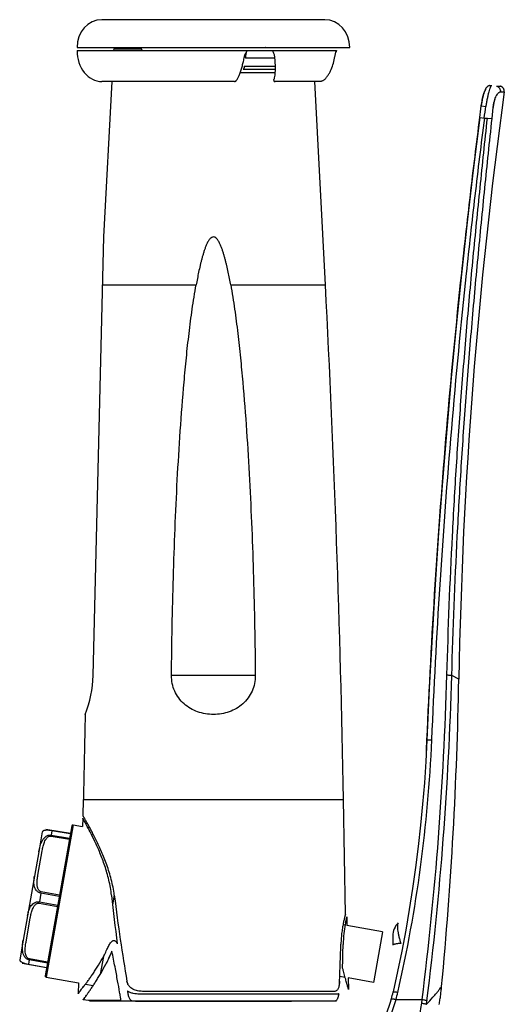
# Model space of a CAD drawing. Header units: millimetres. Extents: x 224 to 1420, y -1347 to 980.
# Tile 45 of 65: x 1342 to 1420, y 276 to 435. Entities that reach past the tile are written whole.
import ezdxf

# ---------------------------------------------------------------- set-up
doc = ezdxf.new("R2010")
doc.units = ezdxf.units.MM
doc.header["$LTSCALE"] = 77.505185
doc.layers.get('0').update_dxf_attribs({"linetype": 'CONTINUOUS'})

msp = doc.modelspace()

# ---------------------------------------------------------------- linework, layer by layer
at = {"color": 6, "linetype": 'CONTINUOUS'}
for p, q in [((1391.42, 435.43), (1355.42, 435.43)), ((1357.35, 430.74), (1357.33, 430.43)), ((1355.75, 400.35), (1357.07, 425.43)), ((1391.5, 392.59), (1389.78, 425.45)), ((1419.73, 423.79), (1420.35, 423.78)), ((1419.96, 423.78), (1420.32, 423.78)), ((1420.32, 423.78), (1420.35, 423.78)), ((1354.02, 329.53), (1355.75, 400.35)), ((1355.56, 392.59), (1370.63, 392.59)), ((1376.21, 392.59), (1391.5, 392.59)), ((1380.18, 329.53), (1366.67, 329.53)), ((1413.02, 328.94), (1411.88, 329.53)), ((1407.87, 319.07), (1407.87, 319.09)), ((1407.87, 319.07), (1407.87, 319.09)), ((1352.4, 306.87), (1352.45, 309.52)), ((1352.45, 309.52), (1394.4, 309.52)), ((1394.72, 291), (1394.4, 309.52)), ((1350.56, 305.28), (1346.29, 281.05)), ((1350.8, 305.44), (1346.46, 280.82)), ((1350.8, 305.44), (1350.56, 305.28)), ((1350.8, 305.44), (1352.3, 305.17)), ((1352.34, 306.51), (1352.3, 305.17)), ((1345.82, 304.28), (1345.26, 301.08)), ((1347.38, 304.46), (1347.25, 303.76)), ((1353.14, 305.02), (1353.47, 304.97)), ((1344.56, 297.15), (1343.43, 290.74)), ((1345.6, 294.38), (1345.35, 292.98)), ((1394.93, 290.58), (1394.97, 289.17)), ((1394.65, 289.23), (1394.34, 289.28)), ((1400.71, 288.16), (1394.97, 289.17)), ((1342.74, 286.81), (1342.17, 283.6)), ((1343.7, 283.6), (1343.57, 282.9)), ((1346.46, 280.82), (1346.29, 281.05)), ((1346.46, 280.82), (1351.64, 279.9)), ((1351.64, 279.9), (1351.59, 278.19)), ((1394.68, 280.79), (1393.81, 280.95)), ((1399.27, 279.98), (1395.19, 280.7)), ((1395.19, 280.7), (1395.24, 278.81)), ((1352.79, 279.7), (1354.03, 279.48)), ((1402.42, 278.39), (1402.43, 278.45)), ((1402.42, 278.39), (1402.43, 278.45)), ((1410.12, 278.15), (1410.14, 278.35)), ((1410.14, 278.35), (1410.16, 278.55)), ((1410.16, 278.55), (1410.19, 278.76)), ((1410.19, 278.76), (1410.21, 278.96)), ((1410.21, 278.96), (1410.23, 279.17)), ((1410.23, 279.17), (1410.24, 279.29)), ((1410.24, 279.29), (1410.24, 279.29)), ((1410.24, 279.29), (1410.24, 279.29)), ((1353.28, 277.03), (1352.42, 277.18)), ((1353.44, 277.01), (1360.84, 276.95)), ((1360.28, 277.01), (1393.14, 277.01)), ((1393.26, 277.01), (1386, 276.95)), ((1402.89, 277.21), (1407.1, 277.21)), ((1409.89, 276.61), (1409.92, 276.8)), ((1409.92, 276.8), (1409.95, 276.99)), ((1409.95, 276.99), (1409.98, 277.17)), ((1409.98, 277.17), (1410.01, 277.36)), ((1410.01, 277.36), (1410.04, 277.56)), ((1410.04, 277.56), (1410.06, 277.75)), ((1410.06, 277.75), (1410.09, 277.95)), ((1410.09, 277.95), (1410.12, 278.15)), ((1409.86, 276.43), (1409.89, 276.61))]:
    msp.add_line(p, q, dxfattribs=at)
at = {"color": 7, "linetype": 'CONTINUOUS'}
for p, q in [((1351.42, 430.93), (1381.77, 430.93)), ((1381.81, 430.93), (1393.78, 430.93)), ((1383.56, 430.93), (1395.42, 430.93)), ((1351.42, 430.43), (1393.28, 430.43)), ((1357.35, 430.74), (1361.71, 430.74)), ((1361.91, 430.44), (1361.91, 430.43)), ((1378.39, 427.93), (1383.42, 427.93)), ((1383.34, 429.23), (1378.59, 429.23)), ((1383.4, 426.85), (1377.73, 426.85)), ((1378.24, 427.43), (1383.43, 427.43)), ((1376.81, 425.43), (1355.42, 425.43)), ((1390.67, 425.45), (1383.37, 425.45)), ((1418.03, 424.81), (1418.32, 424.81)), ((1419.1, 424.67), (1419.69, 424.68)), ((1419.32, 424.67), (1419.69, 424.68)), ((1416.63, 421.52), (1417.43, 421.42)), ((1418.38, 419.45), (1418.56, 421.27)), ((1416.39, 419.63), (1417.19, 419.53)), ((1417.19, 419.53), (1417.63, 419.53)), ((1417.63, 419.53), (1418.38, 419.45)), ((1350.34, 304), (1346.4, 304.69)), ((1347.25, 303.76), (1350.21, 303.24)), ((1350.33, 303.94), (1347.38, 304.46)), ((1347.22, 303.6), (1350.18, 303.08)), ((1345.26, 301.08), (1344.56, 297.15)), ((1345.1, 297.31), (1345.79, 301.24)), ((1348.55, 293.86), (1345.6, 294.38)), ((1348.59, 294.08), (1345.64, 294.6)), ((1345.31, 292.77), (1348.27, 292.24)), ((1345.35, 292.98), (1348.31, 292.46)), ((1357.43, 294.08), (1357.15, 292.52)), ((1343.43, 290.74), (1342.74, 286.81)), ((1343.19, 286.48), (1343.88, 290.41)), ((1400.71, 288.16), (1399.31, 280.25)), ((1402.37, 287.48), (1402.37, 285.99)), ((1404.14, 286.77), (1404.13, 286.74)), ((1404.13, 286.74), (1404.13, 286.74)), ((1346.52, 282.33), (1342.58, 283.02)), ((1346.65, 283.08), (1343.7, 283.6)), ((1346.68, 283.25), (1343.73, 283.77)), ((1355.67, 284.13), (1355.17, 281.3)), ((1343.57, 282.9), (1346.53, 282.38)), ((1399.31, 280.25), (1399.27, 279.98)), ((1351.72, 278.35), (1351.59, 278.19)), ((1352.78, 279.69), (1352.78, 279.69)), ((1352.79, 279.71), (1352.79, 279.7)), ((1393.03, 278.53), (1361.99, 278.53)), ((1402.42, 278.39), (1402.4, 278.43)), ((1352.55, 277.35), (1352.42, 277.18)), ((1358.51, 277.05), (1353.28, 277.03)), ((1358.66, 276.97), (1353.44, 277.01)), ((1360.84, 276.95), (1386, 276.95)), ((1393.49, 278.09), (1361.5, 278.09)), ((1402.13, 277.28), (1402.14, 277.33)), ((1402.13, 277.28), (1402.14, 277.33)), ((1407.03, 276.63), (1407.1, 277.21)), ((1407.8, 276.44), (1407.88, 277.02))]:
    msp.add_line(p, q, dxfattribs=at)
at = {"color": 6, "linetype": 'CONTINUOUS'}
for points in [[(1418.03, 424.81), (1418.01, 424.8), (1417.95, 424.79), (1417.9, 424.77), (1417.85, 424.75), (1417.8, 424.73), (1417.75, 424.7), (1417.71, 424.68), (1417.67, 424.65), (1417.63, 424.62), (1417.59, 424.58), (1417.56, 424.55), (1417.52, 424.52), (1417.49, 424.48), (1417.46, 424.44), (1417.43, 424.4), (1417.4, 424.36), (1417.38, 424.31), (1417.35, 424.27), (1417.32, 424.22), (1417.3, 424.16), (1417.27, 424.11), (1417.24, 424.05), (1417.21, 423.98), (1417.19, 423.91), (1417.16, 423.84), (1417.13, 423.76), (1417.1, 423.66), (1417.06, 423.56), (1417.03, 423.45), (1416.99, 423.34), (1416.96, 423.22), (1416.93, 423.1), (1416.9, 422.98), (1416.87, 422.86), (1416.84, 422.73), (1416.81, 422.6), (1416.79, 422.47), (1416.76, 422.33), (1416.74, 422.2), (1416.71, 422.06), (1416.69, 421.92), (1416.67, 421.78), (1416.65, 421.64), (1416.63, 421.52)], [(1420.35, 423.78), (1420.35, 423.81), (1420.36, 423.87), (1420.35, 423.92), (1420.35, 423.97), (1420.34, 424.02), (1420.33, 424.07), (1420.32, 424.13), (1420.3, 424.18), (1420.28, 424.22), (1420.26, 424.27), (1420.23, 424.32), (1420.2, 424.36), (1420.17, 424.4), (1420.13, 424.44), (1420.1, 424.48), (1420.06, 424.51), (1420.01, 424.54), (1419.97, 424.57), (1419.92, 424.6), (1419.88, 424.62), (1419.83, 424.64), (1419.78, 424.66), (1419.73, 424.67), (1419.69, 424.68)], [(1416.39, 419.63), (1415.35, 411.15), (1414.37, 402.71), (1413.45, 394.31), (1412.59, 385.94), (1411.8, 377.59), (1411.06, 369.24), (1410.38, 360.9), (1409.76, 352.55), (1409.2, 344.2), (1408.7, 335.83), (1408.25, 327.46), (1407.86, 319.09)], [(1407.86, 319.09), (1407.69, 315.65), (1407.46, 312.21), (1407.18, 308.77), (1406.85, 305.34), (1406.47, 301.92), (1406.04, 298.52), (1405.56, 295.13), (1405.03, 291.75), (1404.45, 288.39), (1403.81, 285.04), (1403.13, 281.72), (1402.4, 278.43)], [(1402.12, 277.31), (1401.94, 276.71), (1401.73, 276.09), (1401.51, 275.48), (1401.27, 274.88), (1401.01, 274.28), (1400.74, 273.69), (1400.45, 273.11), (1400.14, 272.53), (1399.82, 271.97), (1399.48, 271.41), (1399.12, 270.87), (1398.75, 270.33), (1398.36, 269.81), (1397.96, 269.29), (1397.54, 268.79), (1397.11, 268.3), (1396.67, 267.83), (1396.21, 267.36), (1395.74, 266.91), (1395.26, 266.48), (1394.76, 266.05), (1394.25, 265.65), (1393.73, 265.25)]]:
    msp.add_lwpolyline(points, dxfattribs=at)
at = {"color": 7, "linetype": 'CONTINUOUS'}
for points in [[(1358.51, 277.05), (1355.77, 277.04), (1355.11, 277.03)], [(1358.66, 276.97), (1355.93, 276.99), (1355.27, 277)]]:
    msp.add_lwpolyline(points, dxfattribs=at)
for centre, radius, start, end in [((1381.77, 429.24), 1.68, 88.6837, 90.0043), ((1424.82, 420.63), 6.29, 167.9391, 174.1636), ((1744.99, 336.24), 390.3, 186.2085, 187.3631), ((715.38, 298.71), 679.08, 358.61095, 358.93436), ((1361.19, 280.48), 1.76, 189.6914, 204.7288), ((1309.17, 312.93), 54.84, 320.9501, 321.5995), ((1313.7, 309.36), 49.06, 321.735, 322.787), ((1309.13, 309.28), 53.9, 324.5539, 325.5561), ((1381.62, 283.22), 21.35, 343.9808, 346.9384), ((1381.64, 283.31), 22.1, 343.9914, 347.0944), ((1304.2, 312.78), 59.94, 323.808, 324.4248), ((1393.25, 278.6), 1.59, 266.2021, 270.4806), ((1402.17, 277.24), 0.0909, 108.61, 109.1854)]:
    msp.add_arc(centre, radius, start, end, dxfattribs=at)
at = {"color": 6, "linetype": 'CONTINUOUS'}
for centre, radius, start, end in [((2212.9, 314.84), 800, 172.17317, 178.98984), ((2408.55, 289.33), 1000, 172.40883, 172.51797), ((-986.66, 267.96), 2381.42, 1, 3), ((1336.03, 329.97), 18, 338.0676, 358.6), ((763.12, 340.4), 650, 354.60529, 358.98984), ((3733.51, 267.96), 2381.42, 178.66981, 179), ((1177.32, 329.03), 230.77, 357.0316, 357.5281), ((1405.37, 287.48), 3, 135, 180), ((1393.12, 291.11), 15.75, 306.166, 306.5328), ((1380.35, 283.59), 22.67, 343.1265, 343.8439)]:
    msp.add_arc(centre, radius, start, end, dxfattribs=at)
for centre, major_axis, ratio, start_param, end_param in [((1355.42, 430.93), (0, 4.5), 0.888889, 0, 1.570796), ((1391.42, 430.93), (0, 4.5), 0.888889, -1.570796, 0), ((1355.42, 430.43), (0, 5), 0.8, 1.570796, 3.141593)]:
    msp.add_ellipse(centre, major_axis=major_axis, ratio=ratio, start_param=start_param, end_param=end_param, dxfattribs=at)
at = {"color": 7, "linetype": 'CONTINUOUS'}
for centre, major_axis, start_param, end_param in [((1373.49, 360.13), (-0.63, 115.77), -4.105949, -3.950981), ((1373.49, 311.25), (-0.66, 120.68), -1.832102, -1.781201)]:
    msp.add_ellipse(centre, major_axis=major_axis, ratio=0.172601, start_param=start_param, end_param=end_param, dxfattribs=at)
for points, knots in [([(1361.91, 430.44), (1361.91, 430.48), (1361.9, 430.55), (1361.86, 430.65), (1361.79, 430.72), (1361.74, 430.74), (1361.71, 430.74)], [0, 0, 0, 0, 0.292932, 0.56063, 0.793159, 1, 1, 1, 1]), ([(1376.81, 425.43), (1376.85, 425.43), (1376.92, 425.45), (1377.03, 425.52), (1377.13, 425.64), (1377.24, 425.79), (1377.35, 425.98), (1377.46, 426.2), (1377.58, 426.44), (1377.73, 426.82), (1377.9, 427.33), (1378.1, 428), (1378.28, 428.71), (1378.38, 429.19), (1378.43, 429.44)], [0, 0, 0, 0, 0.022826, 0.050874, 0.085855, 0.128139, 0.177436, 0.233157, 0.294589, 0.361008, 0.506057, 0.663419, 0.829159, 1, 1, 1, 1]), ([(1378.43, 429.44), (1378.47, 429.62), (1378.59, 429.98), (1378.8, 430.29), (1378.92, 430.43)], [0, 0, 0, 0, 0.501213, 1, 1, 1, 1]), ([(1378.75, 430.2), (1378.72, 430.14), (1378.68, 430), (1378.63, 429.77), (1378.6, 429.5), (1378.59, 429.32), (1378.59, 429.23)], [0, 0, 0, 0, 0.203667, 0.445883, 0.715792, 1, 1, 1, 1]), ([(1378.93, 430.42), (1378.93, 430.42), (1378.92, 430.41), (1378.91, 430.41), (1378.9, 430.41)], [0, 0, 0, 0, 0.242546, 1, 1, 1, 1]), ([(1378.97, 430.43), (1378.96, 430.43), (1378.95, 430.42), (1378.93, 430.42), (1378.93, 430.42)], [0, 0, 0, 0, 0.743593, 1, 1, 1, 1]), ([(1383.32, 429.47), (1383.3, 429.65), (1383.21, 429.99), (1383.02, 430.3), (1382.9, 430.43)], [0, 0, 0, 0, 0.50433, 1, 1, 1, 1]), ([(1383.16, 425.66), (1383.18, 425.72), (1383.23, 425.84), (1383.31, 426.1), (1383.37, 426.46), (1383.41, 426.92), (1383.43, 427.41), (1383.43, 427.91), (1383.4, 428.6), (1383.35, 429.12), (1383.32, 429.47)], [0, 0, 0, 0, 0.04769, 0.099419, 0.212006, 0.333258, 0.460352, 0.591546, 0.725709, 1, 1, 1, 1]), ([(1391.23, 425.66), (1391.37, 425.77), (1391.62, 426.02), (1391.94, 426.44), (1392.21, 426.91), (1392.52, 427.56), (1392.81, 428.41), (1392.96, 429.12), (1393.02, 429.47)], [0, 0, 0, 0, 0.122227, 0.246596, 0.37196, 0.497728, 0.749226, 1, 1, 1, 1]), ([(1393.02, 429.47), (1393.05, 429.64), (1393.12, 429.97), (1393.22, 430.28), (1393.28, 430.43)], [0, 0, 0, 0, 0.529912, 1, 1, 1, 1]), ([(1393.28, 430.43), (1393.27, 430.4), (1393.23, 430.31), (1393.2, 430.21), (1393.17, 430.13)], [0, 0, 0, 0, 0.237801, 1, 1, 1, 1]), ([(1378.39, 427.93), (1378.39, 427.86), (1378.38, 427.77), (1378.37, 427.65), (1378.35, 427.58), (1378.33, 427.51), (1378.3, 427.47), (1378.27, 427.44), (1378.25, 427.43), (1378.24, 427.43)], [0, 0, 0, 0, 0.350112, 0.510097, 0.652581, 0.773478, 0.870408, 0.943661, 1, 1, 1, 1]), ([(1383.16, 425.66), (1383.15, 425.63), (1383.15, 425.59), (1383.16, 425.54), (1383.18, 425.51), (1383.21, 425.48), (1383.25, 425.46), (1383.31, 425.45), (1383.35, 425.45), (1383.37, 425.45)], [0, 0, 0, 0, 0.23564, 0.337645, 0.436696, 0.542107, 0.664029, 0.817378, 1, 1, 1, 1]), ([(1391.23, 425.66), (1391.18, 425.63), (1391.09, 425.57), (1390.96, 425.52), (1390.86, 425.48), (1390.79, 425.46), (1390.73, 425.45), (1390.69, 425.45), (1390.67, 425.45)], [0, 0, 0, 0, 0.278976, 0.553775, 0.684696, 0.808624, 0.913853, 1, 1, 1, 1]), ([(1417.43, 421.42), (1417.46, 421.64), (1417.52, 422.07), (1417.64, 422.69), (1417.76, 423.26), (1417.89, 423.76), (1417.99, 424.13), (1418.08, 424.37), (1418.13, 424.52), (1418.18, 424.63), (1418.23, 424.72), (1418.27, 424.78), (1418.3, 424.8), (1418.32, 424.81)], [0, 0, 0, 0, 0.187812, 0.368969, 0.536602, 0.684899, 0.80865, 0.860009, 0.903791, 0.93971, 0.967565, 0.987425, 1, 1, 1, 1]), ([(1419.1, 424.67), (1419.2, 424.65), (1419.38, 424.58), (1419.6, 424.37), (1419.73, 424.09), (1419.74, 423.89), (1419.73, 423.79)], [0, 0, 0, 0, 0.246175, 0.49508, 0.746827, 1, 1, 1, 1]), ([(1418.56, 421.27), (1418.58, 421.44), (1418.63, 421.79), (1418.74, 422.28), (1418.89, 422.72), (1419.05, 423.09), (1419.23, 423.39), (1419.38, 423.58), (1419.5, 423.69), (1419.6, 423.76), (1419.68, 423.79), (1419.73, 423.79)], [0, 0, 0, 0, 0.182891, 0.358434, 0.519544, 0.661304, 0.780526, 0.875863, 0.914678, 0.94789, 1, 1, 1, 1]), ([(1418.83, 422.54), (1418.82, 422.5), (1418.76, 422.32), (1418.71, 422.13), (1418.68, 421.99)], [0, 0, 0, 0, 0.240359, 1, 1, 1, 1]), ([(1357.43, 294.06), (1357.32, 294.92), (1357, 296.56), (1356.38, 298.54), (1355.82, 300.02), (1355.39, 301.05), (1354.95, 302.02), (1354.52, 302.93), (1354.1, 303.76), (1353.71, 304.52), (1353.4, 305.09), (1353.17, 305.51), (1353.02, 305.78), (1352.88, 306.02), (1352.76, 306.24), (1352.66, 306.42), (1352.57, 306.58), (1352.51, 306.68), (1352.47, 306.75), (1352.44, 306.79), (1352.43, 306.82), (1352.41, 306.84), (1352.41, 306.86), (1352.4, 306.86), (1352.4, 306.87), (1352.4, 306.87)], [0, 0, 0, 0, 0.185937, 0.363117, 0.447505, 0.528533, 0.605725, 0.678517, 0.746225, 0.808053, 0.863066, 0.887702, 0.910242, 0.930548, 0.948485, 0.963929, 0.976758, 0.986851, 0.990843, 0.994122, 0.996684, 0.998522, 0.999167, 0.999629, 1, 1, 1, 1]), ([(1356.98, 294.04), (1356.9, 294.87), (1356.6, 296.48), (1355.94, 298.76), (1355.28, 300.52), (1354.72, 301.81), (1354.2, 302.95), (1353.6, 304.16), (1352.94, 305.42), (1352.53, 306.16), (1352.34, 306.51)], [0, 0, 0, 0, 0.187197, 0.365294, 0.531126, 0.608361, 0.681069, 0.810053, 0.911391, 1, 1, 1, 1]), ([(1345.26, 301.08), (1345.28, 301.23), (1345.34, 301.52), (1345.45, 301.95), (1345.59, 302.38), (1345.78, 302.8), (1346.02, 303.18), (1346.29, 303.46), (1346.55, 303.64), (1346.77, 303.74), (1347.01, 303.78), (1347.17, 303.78), (1347.25, 303.76)], [0, 0, 0, 0, 0.121173, 0.243124, 0.365798, 0.489249, 0.613705, 0.739665, 0.80366, 0.868426, 0.933954, 1, 1, 1, 1]), ([(1347.38, 304.46), (1347.22, 304.49), (1347, 304.52), (1346.72, 304.54), (1346.51, 304.54), (1346.3, 304.53), (1346.1, 304.5), (1345.97, 304.45), (1345.89, 304.4), (1345.84, 304.34), (1345.82, 304.3), (1345.82, 304.28)], [0, 0, 0, 0, 0.282186, 0.403252, 0.507702, 0.671463, 0.787313, 0.868487, 0.925581, 0.967211, 1, 1, 1, 1]), ([(1345.79, 301.24), (1345.81, 301.36), (1345.86, 301.6), (1345.94, 301.95), (1346.03, 302.3), (1346.16, 302.65), (1346.29, 302.92), (1346.42, 303.13), (1346.53, 303.28), (1346.67, 303.42), (1346.83, 303.53), (1347.01, 303.61), (1347.15, 303.61), (1347.22, 303.6)], [0, 0, 0, 0, 0.121672, 0.243378, 0.365198, 0.487313, 0.610114, 0.672071, 0.734639, 0.798164, 0.863213, 0.930491, 1, 1, 1, 1]), ([(1345.6, 294.38), (1345.52, 294.4), (1345.36, 294.44), (1345.16, 294.55), (1344.98, 294.7), (1344.79, 294.91), (1344.62, 295.21), (1344.51, 295.6), (1344.46, 295.99), (1344.46, 296.51), (1344.52, 296.89), (1344.56, 297.15)], [0, 0, 0, 0, 0.073692, 0.145478, 0.214423, 0.28054, 0.406063, 0.526526, 0.644776, 0.762526, 1, 1, 1, 1]), ([(1345.64, 294.6), (1345.57, 294.61), (1345.44, 294.67), (1345.29, 294.8), (1345.18, 294.96), (1345.1, 295.14), (1345.04, 295.32), (1344.99, 295.56), (1344.96, 295.86), (1344.96, 296.23), (1344.99, 296.59), (1345.04, 296.95), (1345.08, 297.19), (1345.1, 297.31)], [0, 0, 0, 0, 0.069498, 0.136779, 0.201828, 0.265354, 0.327923, 0.38988, 0.512682, 0.634799, 0.75662, 0.878327, 1, 1, 1, 1]), ([(1343.43, 290.74), (1343.48, 291), (1343.56, 291.38), (1343.74, 291.87), (1343.91, 292.21), (1344.15, 292.54), (1344.41, 292.76), (1344.66, 292.9), (1344.88, 292.97), (1345.11, 293.01), (1345.27, 293), (1345.35, 292.98)], [0, 0, 0, 0, 0.237473, 0.355222, 0.473472, 0.593933, 0.719455, 0.785571, 0.854515, 0.9263, 1, 1, 1, 1]), ([(1343.88, 290.41), (1343.9, 290.53), (1343.95, 290.76), (1344.03, 291.12), (1344.12, 291.47), (1344.25, 291.81), (1344.38, 292.09), (1344.51, 292.3), (1344.62, 292.45), (1344.76, 292.58), (1344.92, 292.7), (1345.1, 292.77), (1345.24, 292.78), (1345.31, 292.77)], [0, 0, 0, 0, 0.121672, 0.243378, 0.365198, 0.487313, 0.610114, 0.672071, 0.734639, 0.798165, 0.863213, 0.930491, 1, 1, 1, 1]), ([(1394.72, 291), (1394.72, 291), (1394.72, 291), (1394.72, 291), (1394.72, 291), (1394.72, 290.99), (1394.72, 290.99), (1394.72, 290.98), (1394.71, 290.97), (1394.71, 290.95), (1394.7, 290.93), (1394.7, 290.9), (1394.69, 290.86), (1394.67, 290.8), (1394.65, 290.73), (1394.63, 290.65), (1394.61, 290.56), (1394.57, 290.42), (1394.53, 290.22), (1394.46, 289.94), (1394.4, 289.64), (1394.33, 289.29), (1394.27, 288.92), (1394.2, 288.51), (1394.12, 287.92), (1394.04, 287.14), (1394.01, 286.49), (1394, 286.16)], [0, 0, 0, 0, 0.000073, 0.00029, 0.000653, 0.00116, 0.002608, 0.004632, 0.007231, 0.010402, 0.014146, 0.018458, 0.028787, 0.041375, 0.056194, 0.073208, 0.092379, 0.113672, 0.162469, 0.219216, 0.283471, 0.354776, 0.432569, 0.516267, 0.605259, 0.796441, 1, 1, 1, 1]), ([(1394.93, 290.58), (1394.9, 290.48), (1394.81, 290.06), (1394.63, 289.16), (1394.43, 287.77), (1394.36, 286.68), (1394.35, 286.08)], [0, 0, 0, 0, 0.072731, 0.282287, 0.604108, 1, 1, 1, 1]), ([(1403.25, 289.6), (1403.21, 289.56), (1403.16, 289.47), (1403.13, 289.33), (1403.1, 289.14), (1403.1, 288.85), (1403.13, 288.44), (1403.21, 287.97), (1403.33, 287.44), (1403.48, 286.87), (1403.6, 286.47), (1403.66, 286.27)], [0, 0, 0, 0, 0.052412, 0.085998, 0.125307, 0.221638, 0.341184, 0.481867, 0.640815, 0.814787, 1, 1, 1, 1]), ([(1343.7, 283.6), (1343.62, 283.62), (1343.46, 283.67), (1343.26, 283.79), (1343.08, 283.96), (1342.9, 284.21), (1342.74, 284.57), (1342.64, 285.02), (1342.61, 285.47), (1342.62, 285.92), (1342.67, 286.37), (1342.71, 286.66), (1342.74, 286.81)], [0, 0, 0, 0, 0.066038, 0.131567, 0.196334, 0.26033, 0.386291, 0.510748, 0.6342, 0.756874, 0.878826, 1, 1, 1, 1]), ([(1343.73, 283.77), (1343.66, 283.78), (1343.53, 283.83), (1343.38, 283.97), (1343.27, 284.13), (1343.19, 284.3), (1343.13, 284.48), (1343.08, 284.72), (1343.05, 285.03), (1343.05, 285.39), (1343.08, 285.76), (1343.13, 286.12), (1343.17, 286.36), (1343.19, 286.48)], [0, 0, 0, 0, 0.069498, 0.136779, 0.201827, 0.265354, 0.327923, 0.38988, 0.512682, 0.634799, 0.75662, 0.878327, 1, 1, 1, 1]), ([(1356.33, 285.47), (1356.38, 285.58), (1356.48, 285.78), (1356.64, 286.08), (1356.78, 286.31), (1356.92, 286.47), (1357.02, 286.58), (1357.13, 286.67), (1357.26, 286.73), (1357.39, 286.75), (1357.52, 286.71), (1357.64, 286.63), (1357.78, 286.47), (1357.86, 286.33), (1357.91, 286.23)], [0, 0, 0, 0, 0.138341, 0.273913, 0.405104, 0.468232, 0.528991, 0.586726, 0.64107, 0.69303, 0.745864, 0.802889, 0.864917, 1, 1, 1, 1]), ([(1403.66, 286.27), (1403.57, 286.27), (1403.39, 286.25), (1403.13, 286.22), (1402.91, 286.19), (1402.73, 286.15), (1402.59, 286.12), (1402.51, 286.09), (1402.46, 286.07), (1402.42, 286.05), (1402.4, 286.03), (1402.38, 286.01), (1402.37, 285.99), (1402.37, 285.99)], [0, 0, 0, 0, 0.210883, 0.401404, 0.568314, 0.709079, 0.822299, 0.868278, 0.907126, 0.939012, 0.964333, 0.983989, 1, 1, 1, 1]), ([(1351.59, 278.19), (1351.59, 278.19), (1351.6, 278.19), (1351.6, 278.2), (1351.61, 278.21), (1351.62, 278.22), (1351.63, 278.24), (1351.66, 278.27), (1351.7, 278.32), (1351.76, 278.39), (1351.83, 278.48), (1351.91, 278.58), (1352, 278.69), (1352.11, 278.82), (1352.27, 279.03), (1352.49, 279.32), (1352.79, 279.71), (1353.13, 280.15), (1353.49, 280.65), (1353.87, 281.19), (1354.27, 281.79), (1354.84, 282.67), (1355.57, 283.88), (1356.09, 284.92), (1356.33, 285.47)], [0, 0, 0, 0, 0.000295, 0.001178, 0.002645, 0.004695, 0.007326, 0.010536, 0.018684, 0.029122, 0.041827, 0.056759, 0.073873, 0.093124, 0.114468, 0.163232, 0.219709, 0.283433, 0.35393, 0.430729, 0.513376, 0.601442, 0.792197, 1, 1, 1, 1]), ([(1352.42, 277.18), (1352.42, 277.18), (1352.42, 277.18), (1352.42, 277.18), (1352.43, 277.19), (1352.44, 277.2), (1352.45, 277.21), (1352.46, 277.23), (1352.49, 277.27), (1352.53, 277.32), (1352.58, 277.4), (1352.65, 277.49), (1352.73, 277.6), (1352.82, 277.73), (1352.93, 277.87), (1353.09, 278.1), (1353.31, 278.41), (1353.6, 278.84), (1353.93, 279.32), (1354.28, 279.86), (1354.66, 280.45), (1355.05, 281.09), (1355.61, 282.04), (1356.31, 283.34), (1356.81, 284.44), (1357.05, 285.02)], [0, 0, 0, 0, 0.000297, 0.000668, 0.001187, 0.002666, 0.004733, 0.007385, 0.01062, 0.018832, 0.029351, 0.042151, 0.057191, 0.074423, 0.093802, 0.115281, 0.164326, 0.221079, 0.285055, 0.355756, 0.432691, 0.515384, 0.60338, 0.793553, 1, 1, 1, 1]), ([(1357.05, 285.02), (1356.98, 284.85), (1356.7, 284.2), (1356.4, 283.56), (1356.16, 283.09)], [0, 0, 0, 0, 0.257362, 1, 1, 1, 1]), ([(1358.51, 277.05), (1358.48, 277.25), (1358.41, 277.7), (1358.24, 278.76), (1357.95, 280.36), (1357.53, 282.57), (1357.22, 284.17), (1357.05, 285.02)], [0, 0, 0, 0, 0.075396, 0.167704, 0.397947, 0.679415, 1, 1, 1, 1]), ([(1342.17, 283.6), (1342.17, 283.59), (1342.17, 283.54), (1342.2, 283.48), (1342.26, 283.4), (1342.37, 283.31), (1342.54, 283.21), (1342.73, 283.13), (1342.94, 283.06), (1343.2, 282.98), (1343.42, 282.93), (1343.57, 282.9)], [0, 0, 0, 0, 0.032789, 0.074418, 0.131512, 0.212685, 0.328532, 0.49229, 0.596738, 0.7178, 1, 1, 1, 1]), ([(1395.12, 279.2), (1395.07, 279.39), (1394.95, 279.82), (1394.79, 280.39), (1394.65, 280.92), (1394.53, 281.36), (1394.43, 281.73), (1394.34, 282.03), (1394.29, 282.18), (1394.27, 282.25)], [0, 0, 0, 0, 0.182818, 0.423784, 0.560607, 0.705237, 0.854309, 0.928556, 1, 1, 1, 1]), ([(1361.99, 278.53), (1361.72, 278.53), (1361.32, 278.56), (1360.81, 278.7), (1360.44, 278.86), (1360.11, 279.08), (1359.81, 279.37), (1359.57, 279.74), (1359.48, 280.03), (1359.46, 280.18)], [0, 0, 0, 0, 0.242253, 0.361827, 0.481462, 0.602776, 0.728083, 0.860092, 1, 1, 1, 1]), ([(1393.78, 280.18), (1393.78, 280.07), (1393.76, 279.84), (1393.71, 279.51), (1393.64, 279.22), (1393.56, 278.98), (1393.45, 278.78), (1393.32, 278.64), (1393.18, 278.55), (1393.08, 278.53), (1393.03, 278.53)], [0, 0, 0, 0, 0.180088, 0.348599, 0.50074, 0.633738, 0.746803, 0.841797, 0.923645, 1, 1, 1, 1]), ([(1393.74, 279.74), (1393.75, 279.78), (1393.77, 279.93), (1393.78, 280.07), (1393.78, 280.18)], [0, 0, 0, 0, 0.243447, 1, 1, 1, 1]), ([(1361.5, 278.09), (1361.16, 278.09), (1360.65, 278.13), (1359.99, 278.33), (1359.69, 278.5), (1359.55, 278.6)], [0, 0, 0, 0, 0.497986, 0.749322, 1, 1, 1, 1]), ([(1359.55, 278.6), (1359.56, 278.5), (1359.59, 278.29), (1359.64, 277.99), (1359.72, 277.72), (1359.81, 277.48), (1359.91, 277.28), (1360.03, 277.14), (1360.15, 277.04), (1360.24, 277.01), (1360.28, 277.01)], [0, 0, 0, 0, 0.171507, 0.338327, 0.494208, 0.633946, 0.75404, 0.853228, 0.933218, 1, 1, 1, 1]), ([(1395.24, 278.81), (1395.24, 278.81), (1395.23, 278.82), (1395.23, 278.83), (1395.23, 278.84), (1395.22, 278.87), (1395.21, 278.91), (1395.19, 278.97), (1395.16, 279.07), (1395.14, 279.14), (1395.12, 279.2)], [0, 0, 0, 0, 0.015944, 0.035848, 0.063686, 0.143066, 0.25375, 0.395336, 0.56734, 1, 1, 1, 1]), ([(1402.4, 278.43), (1402.41, 278.43), (1402.42, 278.45), (1402.45, 278.45), (1402.49, 278.46), (1402.55, 278.46), (1402.65, 278.46), (1402.77, 278.45), (1402.95, 278.42), (1403.09, 278.39), (1403.18, 278.37)], [0, 0, 0, 0, 0.034673, 0.06173, 0.096493, 0.189112, 0.311, 0.458483, 0.626774, 1, 1, 1, 1]), ([(1360.1, 276.97), (1360.09, 276.97), (1360.08, 276.97), (1360.06, 276.97), (1360.03, 276.97), (1359.98, 276.97), (1359.88, 276.97), (1359.74, 276.97), (1359.56, 276.97), (1359.33, 276.97), (1359.02, 276.97), (1358.79, 276.97), (1358.66, 276.97)], [0, 0, 0, 0, 0.007767, 0.021896, 0.042273, 0.068841, 0.140552, 0.237797, 0.363054, 0.521922, 0.726411, 1, 1, 1, 1]), ([(1393.64, 278.12), (1393.62, 278), (1393.58, 277.79), (1393.51, 277.52), (1393.44, 277.33), (1393.37, 277.19), (1393.3, 277.11), (1393.24, 277.05), (1393.19, 277.02), (1393.16, 277.01), (1393.14, 277.01)], [0, 0, 0, 0, 0.29442, 0.508466, 0.663228, 0.775878, 0.8582, 0.918721, 0.964147, 1, 1, 1, 1]), ([(1393.64, 278.12), (1393.63, 278.12), (1393.58, 278.1), (1393.53, 278.09), (1393.49, 278.09)], [0, 0, 0, 0, 0.267949, 1, 1, 1, 1]), ([(1402.12, 277.31), (1402.12, 277.32), (1402.14, 277.33), (1402.16, 277.33), (1402.2, 277.34), (1402.27, 277.34), (1402.36, 277.33), (1402.47, 277.31), (1402.65, 277.27), (1402.79, 277.24), (1402.89, 277.21)], [0, 0, 0, 0, 0.034606, 0.061601, 0.096295, 0.188759, 0.310485, 0.45786, 0.626146, 1, 1, 1, 1]), ([(1407.1, 277.21), (1407.19, 277.2), (1407.36, 277.18), (1407.56, 277.14), (1407.69, 277.1), (1407.77, 277.07), (1407.83, 277.05), (1407.87, 277.03), (1407.88, 277.02)], [0, 0, 0, 0, 0.332129, 0.630022, 0.755179, 0.86002, 0.942114, 1, 1, 1, 1]), ([(1407.03, 276.63), (1407.12, 276.62), (1407.28, 276.59), (1407.48, 276.55), (1407.62, 276.52), (1407.7, 276.49), (1407.76, 276.47), (1407.79, 276.45), (1407.8, 276.44)], [0, 0, 0, 0, 0.332429, 0.630493, 0.755667, 0.86046, 0.942412, 1, 1, 1, 1])]:
    msp.add_open_spline(points, degree=3, knots=knots, dxfattribs=at)
at = {"color": 6, "linetype": 'CONTINUOUS'}
for points, knots in [([(1416.65, 421.52), (1416.67, 421.68), (1416.72, 422.01), (1416.8, 422.49), (1416.9, 422.93), (1417.01, 423.32), (1417.11, 423.64), (1417.2, 423.86), (1417.27, 423.99), (1417.31, 424.06), (1417.35, 424.11), (1417.38, 424.12), (1417.39, 424.13)], [0, 0, 0, 0, 0.184965, 0.363726, 0.529799, 0.677573, 0.801836, 0.89834, 0.935224, 0.964231, 0.985513, 1, 1, 1, 1]), ([(1407.87, 319.09), (1408.24, 327.47), (1409.13, 344.24), (1410.99, 369.39), (1412.99, 390.34), (1414.86, 407.08), (1415.88, 415.44), (1416.41, 419.62)], [0, 0, 0, 0, 0.249322, 0.499225, 0.749514, 0.874745, 1, 1, 1, 1]), ([(1408.66, 319.14), (1409.02, 327.51), (1409.92, 344.26), (1411.78, 369.37), (1413.78, 390.28), (1415.64, 407), (1416.66, 415.35), (1417.19, 419.53)], [0, 0, 0, 0, 0.249313, 0.499216, 0.749509, 0.874743, 1, 1, 1, 1]), ([(1411.1, 329.62), (1411.31, 337.12), (1411.75, 348.36), (1412.62, 363.34), (1413.4, 374.59), (1414.3, 385.83), (1415.33, 397.07), (1416.26, 406.43), (1417.04, 413.91), (1417.43, 417.66), (1417.63, 419.53)], [0, 0, 0, 0, 0.249447, 0.374359, 0.49937, 0.624459, 0.749607, 0.874794, 0.937396, 1, 1, 1, 1]), ([(1411.88, 329.53), (1412.09, 337.03), (1412.54, 348.27), (1413.4, 363.26), (1414.18, 374.5), (1415.08, 385.75), (1416.1, 396.99), (1417.03, 406.35), (1417.79, 413.83), (1418.18, 417.58), (1418.38, 419.45)], [0, 0, 0, 0, 0.249441, 0.374353, 0.499365, 0.624456, 0.749607, 0.874796, 0.937397, 1, 1, 1, 1]), ([(1376.21, 392.59), (1376.15, 392.94), (1376.02, 393.64), (1375.81, 394.67), (1375.62, 395.54), (1375.45, 396.22), (1375.32, 396.74), (1375.18, 397.25), (1375.03, 397.75), (1374.87, 398.26), (1374.71, 398.67), (1374.58, 399), (1374.47, 399.24), (1374.35, 399.48), (1374.22, 399.71), (1374.07, 399.93), (1373.9, 400.13), (1373.69, 400.3), (1373.42, 400.37), (1373.2, 400.31), (1373.05, 400.21), (1372.92, 400.1), (1372.77, 399.93), (1372.62, 399.71), (1372.49, 399.48), (1372.37, 399.24), (1372.27, 399), (1372.13, 398.67), (1371.98, 398.26), (1371.82, 397.75), (1371.67, 397.25), (1371.53, 396.74), (1371.39, 396.22), (1371.23, 395.54), (1371.04, 394.67), (1370.83, 393.64), (1370.7, 392.94), (1370.63, 392.59)], [0, 0, 0, 0, 0.062497, 0.124994, 0.187491, 0.218739, 0.249988, 0.281237, 0.312486, 0.343735, 0.374984, 0.39061, 0.406236, 0.421862, 0.437491, 0.453119, 0.468748, 0.484379, 0.499978, 0.51558, 0.523411, 0.531252, 0.546881, 0.562509, 0.578137, 0.593764, 0.60939, 0.625016, 0.656265, 0.687514, 0.718763, 0.750012, 0.781261, 0.812509, 0.875006, 0.937503, 1, 1, 1, 1]), ([(1366.67, 329.53), (1366.69, 332.16), (1366.76, 337.43), (1366.95, 345.34), (1367.22, 353.24), (1367.58, 361.13), (1368.06, 369.03), (1368.56, 375.59), (1369.05, 380.84), (1369.48, 384.77), (1369.98, 388.69), (1370.39, 391.3), (1370.63, 392.59)], [0, 0, 0, 0, 0.124997, 0.249994, 0.374991, 0.499988, 0.624985, 0.749982, 0.812478, 0.874985, 0.937502, 1, 1, 1, 1]), ([(1376.21, 392.59), (1376.45, 391.3), (1376.87, 388.69), (1377.28, 385.43), (1377.58, 382.81), (1377.85, 380.19), (1378.29, 375.59), (1378.79, 369.03), (1379.26, 361.13), (1379.63, 353.24), (1379.9, 345.34), (1380.09, 337.43), (1380.16, 332.16), (1380.18, 329.53)], [0, 0, 0, 0, 0.062498, 0.125015, 0.156272, 0.187524, 0.25002, 0.375016, 0.500013, 0.62501, 0.750006, 0.875003, 1, 1, 1, 1]), ([(1380.18, 329.53), (1380.18, 329.09), (1380.1, 328.23), (1379.71, 326.99), (1379.06, 325.88), (1378.2, 324.93), (1377.15, 324.17), (1375.98, 323.64), (1374.72, 323.31), (1373.42, 323.21), (1372.13, 323.31), (1370.87, 323.64), (1369.7, 324.17), (1368.65, 324.93), (1367.78, 325.88), (1367.14, 326.99), (1366.75, 328.23), (1366.66, 329.09), (1366.67, 329.53)], [0, 0, 0, 0, 0.062954, 0.125543, 0.187709, 0.249662, 0.311715, 0.374121, 0.436931, 0.499998, 0.563064, 0.625874, 0.68828, 0.750336, 0.81229, 0.874457, 0.937046, 1, 1, 1, 1]), ([(1407.1, 277.21), (1408.2, 285.89), (1409.95, 303.34), (1410.85, 320.85), (1411.1, 329.62)], [0, 0, 0, 0, 0.49906, 1, 1, 1, 1]), ([(1407.88, 277.02), (1408.97, 285.71), (1410.73, 303.19), (1411.64, 320.74), (1411.88, 329.53)], [0, 0, 0, 0, 0.499049, 1, 1, 1, 1]), ([(1411.1, 329.62), (1411.19, 329.62), (1411.32, 329.61), (1411.49, 329.6), (1411.6, 329.59), (1411.7, 329.58), (1411.78, 329.56), (1411.84, 329.55), (1411.87, 329.54), (1411.88, 329.53)], [0, 0, 0, 0, 0.341371, 0.500175, 0.643958, 0.768946, 0.871594, 0.949222, 1, 1, 1, 1]), ([(1403.18, 278.37), (1404.71, 285.05), (1407.16, 298.58), (1408.36, 312.28), (1408.66, 319.14)], [0, 0, 0, 0, 0.499288, 1, 1, 1, 1]), ([(1407.86, 319.09), (1407.86, 319.1), (1407.88, 319.11), (1407.9, 319.12), (1407.93, 319.12), (1407.96, 319.13), (1408.02, 319.14), (1408.1, 319.14), (1408.22, 319.15), (1408.41, 319.15), (1408.56, 319.15), (1408.66, 319.14)], [0, 0, 0, 0, 0.028558, 0.05419, 0.088269, 0.130647, 0.181009, 0.304123, 0.453485, 0.623794, 1, 1, 1, 1]), ([(1407.8, 276.44), (1408.15, 276.81), (1408.64, 277.34), (1409.23, 278.03), (1409.58, 278.44), (1409.85, 278.78), (1410.05, 279.04), (1410.17, 279.2), (1410.23, 279.27), (1410.24, 279.29)], [0, 0, 0, 0, 0.406553, 0.577242, 0.722662, 0.840056, 0.9268, 0.980611, 1, 1, 1, 1]), ([(1393.68, 264.25), (1394.79, 265.02), (1396.88, 266.77), (1399.5, 269.88), (1401.56, 273.39), (1402.52, 275.92), (1402.89, 277.21)], [0, 0, 0, 0, 0.25074, 0.501258, 0.751188, 1, 1, 1, 1]), ([(1403.37, 263.11), (1404.3, 265.27), (1405.83, 269.7), (1406.74, 274.31), (1407.03, 276.63)], [0, 0, 0, 0, 0.501414, 1, 1, 1, 1])]:
    msp.add_open_spline(points, degree=3, knots=knots, dxfattribs=at)
at = {"color": 7, "linetype": 'CONTINUOUS'}
for points in [[(1416.41, 419.62), (1416.49, 420.26), (1416.57, 420.89), (1416.65, 421.52)], [(1360.28, 277.01), (1360.22, 277), (1360.16, 276.98), (1360.1, 276.97)]]:
    msp.add_open_spline(points, degree=3, dxfattribs=at)

doc.saveas('drawing.dxf')
